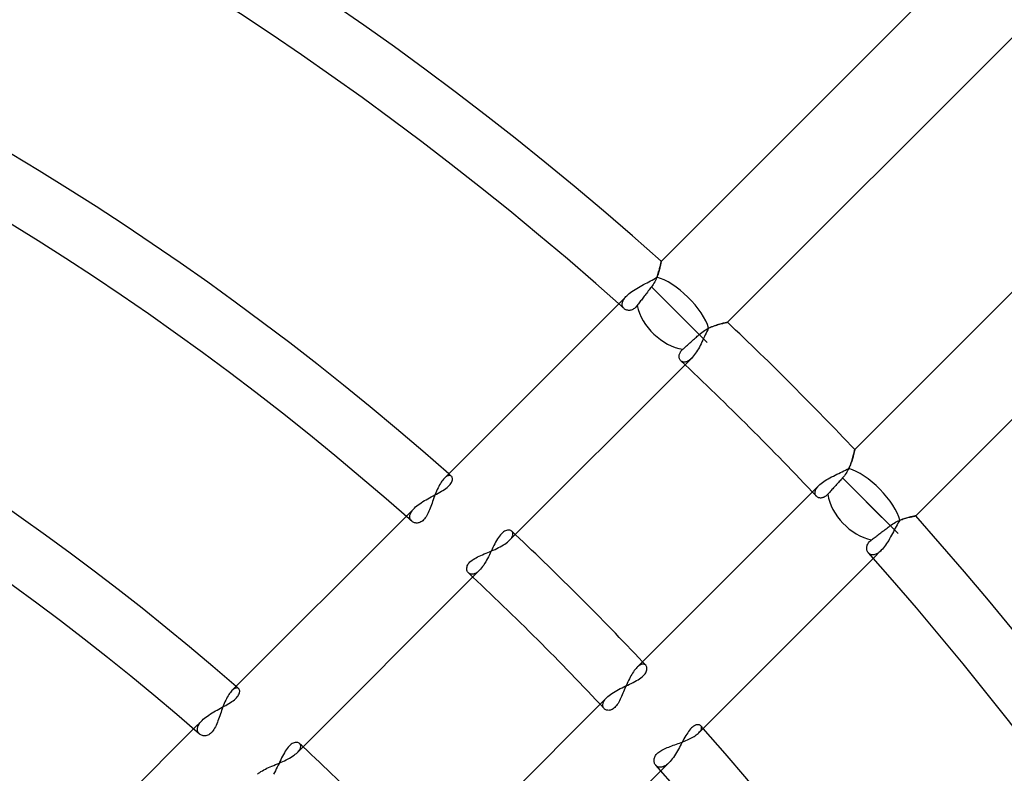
# Model space of a CAD drawing. Header units: millimetres. Extents: x -270 to 270, y -270 to 270.
# Tile 46 of 56: x 51 to 84, y 63 to 89. Entities that reach past the tile are written whole.
import ezdxf

# ---------------------------------------------------------------- set-up
doc = ezdxf.new("R2010")
doc.units = ezdxf.units.MM
doc.layers.add('MAIN-1', color=7, linetype='Continuous')
doc.layers.add('MAIN-2', color=7, linetype='Continuous')

msp = doc.modelspace()

# ---------------------------------------------------------------- linework, layer by layer
at = {"layer": 'MAIN-1'}
for p, q in [((81.821, 90.37), (72.119, 80.668)), ((74.346, 78.62), (84.038, 88.312)), ((88.312, 84.038), (78.62, 74.346)), ((80.668, 72.119), (90.37, 81.821)), ((72.05, 80.363), (72.038, 80.323)), ((72.06, 80.401), (72.05, 80.363)), ((72.069, 80.437), (72.06, 80.401)), ((72.078, 80.471), (72.069, 80.437)), ((72.085, 80.503), (72.078, 80.471)), ((72.092, 80.533), (72.085, 80.503)), ((72.098, 80.56), (72.092, 80.533)), ((72.103, 80.584), (72.098, 80.56)), ((72.107, 80.606), (72.103, 80.584)), ((72.111, 80.625), (72.107, 80.606)), ((72.114, 80.64), (72.111, 80.625)), ((72.116, 80.652), (72.114, 80.64)), ((72.118, 80.661), (72.116, 80.652)), ((72.119, 80.666), (72.118, 80.661)), ((72.119, 80.668), (72.119, 80.666)), ((71.945, 80.069), (71.924, 80.026)), ((71.964, 80.113), (71.945, 80.069)), ((71.981, 80.156), (71.964, 80.113)), ((71.997, 80.199), (71.981, 80.156)), ((72.012, 80.241), (71.997, 80.199)), ((72.026, 80.283), (72.012, 80.241)), ((72.038, 80.323), (72.026, 80.283)), ((71.711, 79.706), (71.686, 79.672)), ((71.737, 79.74), (71.711, 79.706)), ((71.764, 79.775), (71.737, 79.74)), ((71.791, 79.81), (71.764, 79.775)), ((71.822, 79.852), (71.791, 79.81)), ((71.791, 79.81), (73.663, 77.938)), ((71.85, 79.895), (71.822, 79.852)), ((71.877, 79.938), (71.85, 79.895)), ((71.901, 79.982), (71.877, 79.938)), ((71.924, 80.026), (71.901, 79.982)), ((71.453, 79.367), (71.429, 79.336)), ((71.476, 79.397), (71.453, 79.367)), ((71.501, 79.43), (71.476, 79.397)), ((71.526, 79.463), (71.501, 79.43)), ((71.552, 79.497), (71.526, 79.463)), ((71.579, 79.532), (71.552, 79.497)), ((71.606, 79.568), (71.579, 79.532)), ((71.633, 79.603), (71.606, 79.568)), ((71.66, 79.638), (71.633, 79.603)), ((71.686, 79.672), (71.66, 79.638)), ((70.692, 79.241), (64.837, 73.386)), ((70.89, 79.065), (70.873, 79.079)), ((70.908, 79.053), (70.89, 79.065)), ((70.927, 79.043), (70.908, 79.053)), ((70.948, 79.035), (70.927, 79.043)), ((71.141, 79.042), (71.115, 79.033)), ((71.167, 79.054), (71.141, 79.042)), ((71.193, 79.069), (71.167, 79.054)), ((71.218, 79.087), (71.193, 79.069)), ((71.244, 79.107), (71.218, 79.087)), ((71.268, 79.131), (71.244, 79.107)), ((71.292, 79.157), (71.268, 79.131)), ((71.315, 79.185), (71.292, 79.157)), ((71.337, 79.214), (71.315, 79.185)), ((71.359, 79.243), (71.337, 79.214)), ((71.382, 79.273), (71.359, 79.243)), ((71.406, 79.304), (71.382, 79.273)), ((71.429, 79.336), (71.406, 79.304)), ((70.97, 79.028), (70.948, 79.035)), ((70.993, 79.024), (70.97, 79.028)), ((71.016, 79.021), (70.993, 79.024)), ((71.04, 79.021), (71.016, 79.021)), ((71.065, 79.022), (71.04, 79.021)), ((71.09, 79.027), (71.065, 79.022)), ((71.115, 79.033), (71.09, 79.027)), ((72.595, 79.006), (73.663, 77.938)), ((73.618, 78.371), (73.665, 78.397)), ((73.665, 78.397), (73.713, 78.42)), ((73.713, 78.42), (73.76, 78.442)), ((73.76, 78.442), (73.807, 78.463)), ((73.807, 78.463), (73.854, 78.481)), ((73.854, 78.481), (73.901, 78.498)), ((73.901, 78.498), (73.946, 78.514)), ((73.946, 78.514), (73.99, 78.529)), ((73.99, 78.529), (74.033, 78.542)), ((74.033, 78.542), (74.075, 78.554)), ((74.075, 78.554), (74.114, 78.565)), ((74.114, 78.565), (74.151, 78.575)), ((74.151, 78.575), (74.185, 78.584)), ((74.185, 78.584), (74.217, 78.591)), ((74.217, 78.591), (74.246, 78.598)), ((74.246, 78.598), (74.271, 78.604)), ((74.271, 78.604), (74.294, 78.609)), ((74.294, 78.609), (74.312, 78.613)), ((74.312, 78.613), (74.327, 78.616)), ((74.327, 78.616), (74.337, 78.618)), ((74.337, 78.618), (74.344, 78.62)), ((74.344, 78.62), (74.346, 78.62)), ((73.206, 78.04), (73.238, 78.069)), ((73.238, 78.069), (73.27, 78.098)), ((73.27, 78.098), (73.301, 78.126)), ((73.301, 78.126), (73.332, 78.154)), ((73.332, 78.154), (73.362, 78.181)), ((73.362, 78.181), (73.392, 78.209)), ((73.392, 78.209), (73.435, 78.246)), ((73.435, 78.246), (73.479, 78.281)), ((73.479, 78.281), (73.525, 78.313)), ((73.525, 78.313), (73.571, 78.343)), ((73.571, 78.343), (73.618, 78.371)), ((72.822, 77.692), (72.845, 77.714)), ((72.845, 77.714), (72.868, 77.735)), ((72.868, 77.735), (72.893, 77.757)), ((72.893, 77.757), (72.919, 77.781)), ((72.919, 77.781), (72.946, 77.805)), ((72.946, 77.805), (72.973, 77.83)), ((72.973, 77.83), (73.001, 77.855)), ((73.001, 77.855), (73.029, 77.88)), ((73.029, 77.88), (73.057, 77.905)), ((73.057, 77.905), (73.085, 77.93)), ((73.085, 77.93), (73.114, 77.957)), ((73.114, 77.957), (73.144, 77.984)), ((73.144, 77.984), (73.175, 78.012)), ((73.175, 78.012), (73.206, 78.04)), ((72.719, 77.467), (72.72, 77.488)), ((72.721, 77.446), (72.719, 77.467)), ((72.72, 77.488), (72.722, 77.51)), ((72.724, 77.426), (72.721, 77.446)), ((72.722, 77.51), (72.726, 77.532)), ((72.729, 77.408), (72.724, 77.426)), ((72.726, 77.532), (72.733, 77.554)), ((72.736, 77.39), (72.729, 77.408)), ((72.733, 77.554), (72.741, 77.577)), ((72.744, 77.373), (72.736, 77.39)), ((72.741, 77.577), (72.752, 77.6)), ((72.752, 77.6), (72.766, 77.623)), ((72.766, 77.623), (72.782, 77.646)), ((72.782, 77.646), (72.8, 77.669)), ((72.8, 77.669), (72.822, 77.692)), ((67.028, 71.302), (72.92, 77.195)), ((72.754, 77.357), (72.744, 77.373)), ((72.765, 77.342), (72.754, 77.357)), ((72.778, 77.329), (72.765, 77.342)), ((78.562, 74.103), (78.552, 74.069)), ((78.571, 74.136), (78.562, 74.103)), ((78.579, 74.167), (78.571, 74.136)), ((78.586, 74.197), (78.579, 74.167)), ((78.593, 74.223), (78.586, 74.197)), ((78.599, 74.248), (78.593, 74.223)), ((78.604, 74.27), (78.599, 74.248)), ((78.608, 74.29), (78.604, 74.27)), ((78.612, 74.307), (78.608, 74.29)), ((78.615, 74.321), (78.612, 74.307)), ((78.617, 74.332), (78.615, 74.321)), ((78.619, 74.339), (78.617, 74.332)), ((78.62, 74.344), (78.619, 74.339)), ((78.62, 74.346), (78.62, 74.344)), ((78.44, 73.756), (78.421, 73.715)), ((78.458, 73.797), (78.44, 73.756)), ((78.475, 73.838), (78.458, 73.797)), ((78.49, 73.878), (78.475, 73.838)), ((78.505, 73.918), (78.49, 73.878)), ((78.518, 73.957), (78.505, 73.918)), ((78.53, 73.996), (78.518, 73.957)), ((78.542, 74.033), (78.53, 73.996)), ((78.552, 74.069), (78.542, 74.033)), ((78.241, 73.429), (78.209, 73.392)), ((78.272, 73.468), (78.241, 73.429)), ((78.302, 73.508), (78.272, 73.468)), ((78.329, 73.549), (78.302, 73.508)), ((78.355, 73.59), (78.329, 73.549)), ((78.379, 73.632), (78.355, 73.59)), ((78.401, 73.673), (78.379, 73.632)), ((78.421, 73.715), (78.401, 73.673)), ((64.65, 73.111), (64.624, 73.06)), ((64.675, 73.159), (64.65, 73.111)), ((64.702, 73.205), (64.675, 73.159)), ((64.728, 73.248), (64.702, 73.205)), ((64.755, 73.288), (64.728, 73.248)), ((64.782, 73.324), (64.755, 73.288)), ((64.81, 73.357), (64.782, 73.324)), ((64.837, 73.386), (64.81, 73.357)), ((77.93, 73.085), (77.905, 73.057)), ((77.957, 73.114), (77.93, 73.085)), ((77.984, 73.144), (77.957, 73.114)), ((78.012, 73.175), (77.984, 73.144)), ((78.04, 73.206), (78.012, 73.175)), ((78.069, 73.238), (78.04, 73.206)), ((78.098, 73.27), (78.069, 73.238)), ((78.126, 73.301), (78.098, 73.27)), ((78.154, 73.332), (78.126, 73.301)), ((78.181, 73.362), (78.154, 73.332)), ((78.209, 73.392), (78.181, 73.362)), ((78.209, 73.392), (80.075, 71.526)), ((64.507, 72.78), (64.485, 72.722)), ((64.529, 72.838), (64.507, 72.78)), ((64.552, 72.896), (64.529, 72.838)), ((64.576, 72.952), (64.552, 72.896)), ((64.6, 73.007), (64.576, 72.952)), ((64.624, 73.06), (64.6, 73.007)), ((77.195, 72.92), (71.302, 67.028)), ((77.342, 72.766), (77.329, 72.778)), ((77.356, 72.755), (77.342, 72.766)), ((77.371, 72.745), (77.356, 72.755)), ((77.622, 72.765), (77.598, 72.752)), ((77.645, 72.781), (77.622, 72.765)), ((77.669, 72.8), (77.645, 72.781)), ((77.691, 72.821), (77.669, 72.8)), ((77.714, 72.845), (77.691, 72.821)), ((77.735, 72.868), (77.714, 72.845)), ((77.757, 72.893), (77.735, 72.868)), ((77.781, 72.919), (77.757, 72.893)), ((77.805, 72.946), (77.781, 72.919)), ((77.83, 72.973), (77.805, 72.946)), ((77.855, 73.001), (77.83, 72.973)), ((77.88, 73.029), (77.855, 73.001)), ((77.905, 73.057), (77.88, 73.029)), ((64.381, 72.435), (64.36, 72.381)), ((64.401, 72.491), (64.381, 72.435)), ((64.422, 72.548), (64.401, 72.491)), ((64.442, 72.605), (64.422, 72.548)), ((64.463, 72.663), (64.442, 72.605)), ((64.485, 72.722), (64.463, 72.663)), ((77.388, 72.737), (77.371, 72.745)), ((77.405, 72.73), (77.388, 72.737)), ((77.424, 72.725), (77.405, 72.73)), ((77.443, 72.721), (77.424, 72.725)), ((77.464, 72.719), (77.443, 72.721)), ((77.485, 72.719), (77.464, 72.719)), ((77.507, 72.722), (77.485, 72.719)), ((77.529, 72.726), (77.507, 72.722)), ((77.552, 72.732), (77.529, 72.726)), ((77.575, 72.741), (77.552, 72.732)), ((77.598, 72.752), (77.575, 72.741)), ((79.006, 72.595), (80.075, 71.526)), ((63.555, 72.104), (57.704, 66.253)), ((64.222, 72.091), (64.195, 72.052)), ((64.247, 72.134), (64.222, 72.091)), ((64.272, 72.179), (64.247, 72.134)), ((64.295, 72.227), (64.272, 72.179)), ((64.317, 72.277), (64.295, 72.227)), ((64.339, 72.328), (64.317, 72.277)), ((64.36, 72.381), (64.339, 72.328)), ((80.508, 72.086), (80.536, 72.093)), ((80.536, 72.093), (80.563, 72.098)), ((80.563, 72.098), (80.587, 72.103)), ((80.587, 72.103), (80.608, 72.107)), ((80.608, 72.107), (80.626, 72.111)), ((80.626, 72.111), (80.641, 72.114)), ((80.641, 72.114), (80.652, 72.116)), ((80.652, 72.116), (80.661, 72.118)), ((80.661, 72.118), (80.666, 72.119)), ((80.666, 72.119), (80.668, 72.119)), ((63.763, 71.922), (63.743, 71.938)), ((63.786, 71.908), (63.763, 71.922)), ((63.811, 71.896), (63.786, 71.908)), ((63.837, 71.888), (63.811, 71.896)), ((63.865, 71.882), (63.837, 71.888)), ((63.894, 71.879), (63.865, 71.882)), ((63.923, 71.879), (63.894, 71.879)), ((63.954, 71.883), (63.923, 71.879)), ((63.984, 71.89), (63.954, 71.883)), ((64.015, 71.901), (63.984, 71.89)), ((64.047, 71.915), (64.015, 71.901)), ((64.078, 71.934), (64.047, 71.915)), ((64.109, 71.958), (64.078, 71.934)), ((64.139, 71.985), (64.109, 71.958)), ((64.167, 72.016), (64.139, 71.985)), ((64.195, 72.052), (64.167, 72.016)), ((79.74, 71.737), (79.775, 71.764)), ((79.775, 71.764), (79.81, 71.791)), ((79.81, 71.791), (79.853, 71.823)), ((79.853, 71.823), (79.897, 71.852)), ((79.897, 71.852), (79.942, 71.879)), ((79.942, 71.879), (79.986, 71.904)), ((79.986, 71.904), (80.032, 71.927)), ((80.032, 71.927), (80.076, 71.948)), ((80.076, 71.948), (80.121, 71.967)), ((80.121, 71.967), (80.165, 71.985)), ((80.165, 71.985), (80.209, 72.001)), ((80.209, 72.001), (80.251, 72.016)), ((80.251, 72.016), (80.293, 72.029)), ((80.293, 72.029), (80.333, 72.041)), ((80.333, 72.041), (80.371, 72.052)), ((80.371, 72.052), (80.408, 72.062)), ((80.408, 72.062), (80.443, 72.071)), ((80.443, 72.071), (80.476, 72.079)), ((80.476, 72.079), (80.508, 72.086)), ((79.336, 71.429), (79.367, 71.453)), ((79.367, 71.453), (79.397, 71.476)), ((79.397, 71.476), (79.43, 71.501)), ((79.43, 71.501), (79.463, 71.526)), ((79.463, 71.526), (79.497, 71.552)), ((79.497, 71.552), (79.532, 71.579)), ((79.532, 71.579), (79.568, 71.606)), ((79.568, 71.606), (79.603, 71.633)), ((79.603, 71.633), (79.638, 71.66)), ((79.638, 71.66), (79.672, 71.686)), ((79.672, 71.686), (79.706, 71.711)), ((79.706, 71.711), (79.74, 71.737)), ((66.712, 71.082), (66.766, 71.112)), ((66.766, 71.112), (66.818, 71.143)), ((66.818, 71.143), (66.867, 71.174)), ((66.867, 71.174), (66.913, 71.206)), ((66.913, 71.206), (66.955, 71.238)), ((66.955, 71.238), (66.994, 71.27)), ((66.994, 71.27), (67.028, 71.302)), ((79.027, 71.09), (79.033, 71.116)), ((79.033, 71.116), (79.042, 71.141)), ((79.042, 71.141), (79.054, 71.167)), ((79.054, 71.167), (79.069, 71.192)), ((79.069, 71.192), (79.086, 71.218)), ((79.086, 71.218), (79.107, 71.243)), ((79.107, 71.243), (79.13, 71.268)), ((79.13, 71.268), (79.157, 71.292)), ((79.157, 71.292), (79.185, 71.315)), ((79.185, 71.315), (79.214, 71.337)), ((79.214, 71.337), (79.243, 71.359)), ((79.243, 71.359), (79.273, 71.382)), ((79.273, 71.382), (79.304, 71.406)), ((79.304, 71.406), (79.336, 71.429)), ((66.008, 70.767), (66.063, 70.792)), ((66.063, 70.792), (66.119, 70.817)), ((66.119, 70.817), (66.177, 70.841)), ((66.177, 70.841), (66.236, 70.866)), ((66.236, 70.866), (66.295, 70.891)), ((66.295, 70.891), (66.356, 70.916)), ((66.356, 70.916), (66.417, 70.942)), ((66.417, 70.942), (66.478, 70.969)), ((66.478, 70.969), (66.538, 70.996)), ((66.538, 70.996), (66.598, 71.024)), ((66.598, 71.024), (66.656, 71.053)), ((66.656, 71.053), (66.712, 71.082)), ((79.021, 71.041), (79.023, 71.065)), ((79.021, 71.017), (79.021, 71.041)), ((79.024, 70.993), (79.021, 71.017)), ((79.023, 71.065), (79.027, 71.09)), ((79.028, 70.97), (79.024, 70.993)), ((79.035, 70.948), (79.028, 70.97)), ((79.043, 70.928), (79.035, 70.948)), ((79.053, 70.908), (79.043, 70.928)), ((79.065, 70.89), (79.053, 70.908)), ((79.079, 70.873), (79.065, 70.89)), ((65.597, 70.41), (65.607, 70.442)), ((65.607, 70.442), (65.621, 70.474)), ((65.621, 70.474), (65.641, 70.506)), ((65.641, 70.506), (65.665, 70.539)), ((65.665, 70.539), (65.695, 70.571)), ((65.695, 70.571), (65.729, 70.601)), ((65.729, 70.601), (65.767, 70.631)), ((65.767, 70.631), (65.809, 70.66)), ((65.809, 70.66), (65.855, 70.688)), ((65.855, 70.688), (65.903, 70.715)), ((65.903, 70.715), (65.955, 70.742)), ((65.955, 70.742), (66.008, 70.767)), ((73.386, 64.837), (79.241, 70.692)), ((65.589, 70.349), (65.591, 70.379)), ((65.591, 70.32), (65.589, 70.349)), ((65.591, 70.379), (65.597, 70.41)), ((65.596, 70.293), (65.591, 70.32)), ((65.605, 70.267), (65.596, 70.293)), ((65.617, 70.243), (65.605, 70.267)), ((65.631, 70.222), (65.617, 70.243)), ((65.649, 70.203), (65.631, 70.222)), ((59.902, 64.176), (65.793, 70.068)), ((71.158, 66.843), (71.13, 66.797)), ((71.187, 66.886), (71.158, 66.843)), ((71.215, 66.926), (71.187, 66.886)), ((71.244, 66.963), (71.215, 66.926)), ((71.273, 66.997), (71.244, 66.963)), ((71.302, 67.028), (71.273, 66.997)), ((70.973, 66.487), (70.949, 66.432)), ((70.998, 66.542), (70.973, 66.487)), ((71.023, 66.595), (70.998, 66.542)), ((71.049, 66.648), (71.023, 66.595)), ((71.076, 66.699), (71.049, 66.648)), ((71.103, 66.749), (71.076, 66.699)), ((71.13, 66.797), (71.103, 66.749)), ((57.623, 66.155), (57.597, 66.116)), ((57.65, 66.192), (57.623, 66.155)), ((57.677, 66.224), (57.65, 66.192)), ((57.704, 66.253), (57.677, 66.224)), ((70.834, 66.161), (70.812, 66.109)), ((70.857, 66.214), (70.834, 66.161)), ((70.879, 66.267), (70.857, 66.214)), ((70.902, 66.322), (70.879, 66.267)), ((70.925, 66.377), (70.902, 66.322)), ((70.949, 66.432), (70.925, 66.377)), ((57.445, 65.818), (57.422, 65.762)), ((57.469, 65.873), (57.445, 65.818)), ((57.494, 65.927), (57.469, 65.873)), ((57.519, 65.978), (57.494, 65.927)), ((57.544, 66.027), (57.519, 65.978)), ((57.57, 66.073), (57.544, 66.027)), ((57.597, 66.116), (57.57, 66.073)), ((70.669, 65.823), (70.643, 65.783)), ((70.695, 65.866), (70.669, 65.823)), ((70.72, 65.911), (70.695, 65.866)), ((70.743, 65.959), (70.72, 65.911)), ((70.767, 66.007), (70.743, 65.959)), ((70.79, 66.058), (70.767, 66.007)), ((70.812, 66.109), (70.79, 66.058)), ((57.335, 65.527), (57.314, 65.468)), ((57.356, 65.586), (57.335, 65.527)), ((57.377, 65.645), (57.356, 65.586)), ((57.399, 65.704), (57.377, 65.645)), ((57.422, 65.762), (57.399, 65.704)), ((70.068, 65.793), (64.176, 59.902)), ((70.219, 65.633), (70.203, 65.649)), ((70.238, 65.62), (70.219, 65.633)), ((70.258, 65.609), (70.238, 65.62)), ((70.28, 65.6), (70.258, 65.609)), ((70.304, 65.593), (70.28, 65.6)), ((70.33, 65.59), (70.304, 65.593)), ((70.356, 65.589), (70.33, 65.59)), ((70.384, 65.591), (70.356, 65.589)), ((70.413, 65.597), (70.384, 65.591)), ((70.442, 65.607), (70.413, 65.597)), ((70.471, 65.62), (70.442, 65.607)), ((70.501, 65.637), (70.471, 65.62)), ((70.531, 65.659), (70.501, 65.637)), ((70.56, 65.684), (70.531, 65.659)), ((70.589, 65.714), (70.56, 65.684)), ((70.616, 65.747), (70.589, 65.714)), ((70.643, 65.783), (70.616, 65.747)), ((57.212, 65.188), (57.191, 65.136)), ((57.233, 65.242), (57.212, 65.188)), ((57.253, 65.296), (57.233, 65.242)), ((57.273, 65.352), (57.253, 65.296)), ((57.294, 65.41), (57.273, 65.352)), ((57.314, 65.468), (57.294, 65.41)), ((56.415, 64.964), (51.489, 60.038)), ((57.013, 64.84), (56.983, 64.812)), ((57.042, 64.872), (57.013, 64.84)), ((57.07, 64.908), (57.042, 64.872)), ((57.096, 64.947), (57.07, 64.908)), ((57.122, 64.991), (57.096, 64.947)), ((57.146, 65.037), (57.122, 64.991)), ((57.169, 65.085), (57.146, 65.037)), ((57.191, 65.136), (57.169, 65.085)), ((73.359, 64.812), (73.386, 64.837)), ((56.633, 64.777), (56.611, 64.793)), ((56.656, 64.762), (56.633, 64.777)), ((56.681, 64.751), (56.656, 64.762)), ((56.708, 64.742), (56.681, 64.751)), ((56.737, 64.736), (56.708, 64.742)), ((56.766, 64.733), (56.737, 64.736)), ((56.796, 64.733), (56.766, 64.733)), ((56.827, 64.737), (56.796, 64.733)), ((56.858, 64.744), (56.827, 64.737)), ((56.889, 64.755), (56.858, 64.744)), ((56.921, 64.77), (56.889, 64.755)), ((56.952, 64.789), (56.921, 64.77)), ((56.983, 64.812), (56.952, 64.789)), ((72.684, 64.471), (72.738, 64.491)), ((72.738, 64.491), (72.791, 64.511)), ((72.791, 64.511), (72.844, 64.531)), ((72.844, 64.531), (72.897, 64.552)), ((72.897, 64.552), (72.948, 64.574)), ((72.948, 64.574), (72.998, 64.596)), ((72.998, 64.596), (73.047, 64.618)), ((73.047, 64.618), (73.094, 64.641)), ((73.094, 64.641), (73.14, 64.665)), ((73.14, 64.665), (73.183, 64.689)), ((73.183, 64.689), (73.224, 64.713)), ((73.224, 64.713), (73.262, 64.737)), ((73.262, 64.737), (73.297, 64.762)), ((73.297, 64.762), (73.33, 64.787)), ((73.33, 64.787), (73.359, 64.812)), ((59.868, 64.144), (59.902, 64.176)), ((71.977, 64.13), (72.004, 64.157)), ((72.004, 64.157), (72.035, 64.183)), ((72.035, 64.183), (72.069, 64.207)), ((72.069, 64.207), (72.106, 64.231)), ((72.106, 64.231), (72.146, 64.254)), ((72.146, 64.254), (72.188, 64.276)), ((72.188, 64.276), (72.232, 64.298)), ((72.232, 64.298), (72.278, 64.318)), ((72.278, 64.318), (72.325, 64.338)), ((72.325, 64.338), (72.374, 64.357)), ((72.374, 64.357), (72.423, 64.376)), ((72.423, 64.376), (72.474, 64.395)), ((72.474, 64.395), (72.525, 64.414)), ((72.525, 64.414), (72.578, 64.432)), ((72.578, 64.432), (72.631, 64.452)), ((72.631, 64.452), (72.684, 64.471)), ((59.289, 63.816), (59.35, 63.843)), ((59.35, 63.843), (59.41, 63.87)), ((59.41, 63.87), (59.47, 63.898)), ((59.47, 63.898), (59.529, 63.927)), ((59.529, 63.927), (59.585, 63.956)), ((59.585, 63.956), (59.64, 63.986)), ((59.64, 63.986), (59.692, 64.017)), ((59.692, 64.017), (59.741, 64.048)), ((59.741, 64.048), (59.787, 64.08)), ((59.787, 64.08), (59.829, 64.112)), ((59.829, 64.112), (59.868, 64.144)), ((71.879, 63.906), (71.88, 63.933)), ((71.88, 63.879), (71.879, 63.906)), ((71.88, 63.933), (71.884, 63.961)), ((71.884, 63.853), (71.88, 63.879)), ((71.884, 63.961), (71.891, 63.989)), ((71.89, 63.828), (71.884, 63.853)), ((71.899, 63.805), (71.89, 63.828)), ((71.891, 63.989), (71.901, 64.017)), ((71.901, 64.017), (71.915, 64.046)), ((71.915, 64.046), (71.932, 64.074)), ((71.932, 64.074), (71.952, 64.102)), ((71.952, 64.102), (71.977, 64.13)), ((58.597, 63.476), (58.635, 63.506)), ((58.635, 63.506), (58.677, 63.535)), ((58.677, 63.535), (58.724, 63.563)), ((58.724, 63.563), (58.773, 63.59)), ((58.773, 63.59), (58.824, 63.616)), ((58.824, 63.616), (58.878, 63.642)), ((58.878, 63.642), (58.933, 63.667)), ((58.933, 63.667), (58.99, 63.691)), ((58.99, 63.691), (59.047, 63.715)), ((59.047, 63.715), (59.106, 63.74)), ((59.106, 63.74), (59.167, 63.765)), ((59.167, 63.765), (59.227, 63.79)), ((59.227, 63.79), (59.289, 63.816)), ((66.253, 57.704), (72.104, 63.555)), ((71.91, 63.782), (71.899, 63.805)), ((71.923, 63.762), (71.91, 63.782)), ((71.938, 63.743), (71.923, 63.762)), ((58.563, 63.446), (58.597, 63.476))]:
    msp.add_line(p, q, dxfattribs=at)
for radius, start, end in [(108.206, 48.20254, 131.79742), (106.191, 48.13218, 131.86784), (98.13, 48.53176, 131.46826), (96.115, 48.45642, 131.54355), (88.055, 48.93644, 131.06358), (86.04, 48.85548, 131.14448), (108.206, 43.39938, 46.60066), (106.191, 43.26324, 46.73674), (108.206, 0, 41.79744), (98.13, 43.23494, 46.76504), (106.191, 0, 41.8678), (96.115, 43.07989, 46.92014), (98.13, 0, 41.46822), (88.055, 43.03291, 46.96707), (96.115, 0, 41.54357)]:
    msp.add_arc((0, 0), radius, start, end, dxfattribs=at)
for centre, start_param, end_param in [((72.595, 79.006), 0.819701, 2.377201), ((79.006, 72.595), 0.764392, 2.321892)]:
    msp.add_ellipse(centre, major_axis=(-1.069, 1.069), ratio=0.70446, start_param=start_param, end_param=end_param, dxfattribs=at)
at = {"layer": 'MAIN-2'}
for p, q in [((72.046, 80.351), (72.057, 80.39)), ((72.057, 80.39), (72.067, 80.428)), ((72.067, 80.428), (72.076, 80.463)), ((72.076, 80.463), (72.084, 80.496)), ((72.084, 80.496), (72.091, 80.527)), ((72.091, 80.527), (72.097, 80.555)), ((72.097, 80.555), (72.102, 80.581)), ((72.102, 80.581), (72.107, 80.603)), ((72.107, 80.603), (72.11, 80.623)), ((72.11, 80.623), (72.113, 80.639)), ((72.113, 80.639), (72.116, 80.651)), ((72.116, 80.651), (72.118, 80.66)), ((72.118, 80.66), (72.119, 80.666)), ((72.119, 80.666), (72.119, 80.668)), ((71.761, 80.01), (71.817, 80.041)), ((71.817, 80.041), (71.871, 80.071)), ((71.871, 80.071), (71.923, 80.102)), ((71.923, 80.102), (71.972, 80.134)), ((71.972, 80.134), (71.99, 80.18)), ((71.99, 80.18), (72.006, 80.224)), ((72.006, 80.224), (72.021, 80.268)), ((72.021, 80.268), (72.034, 80.31)), ((72.034, 80.31), (72.046, 80.351)), ((71.189, 79.691), (71.242, 79.725)), ((71.242, 79.725), (71.297, 79.759)), ((71.297, 79.759), (71.354, 79.792)), ((71.354, 79.792), (71.411, 79.824)), ((71.411, 79.824), (71.47, 79.856)), ((71.47, 79.856), (71.529, 79.888)), ((71.529, 79.888), (71.587, 79.919)), ((71.587, 79.919), (71.646, 79.949)), ((71.646, 79.949), (71.704, 79.98)), ((71.704, 79.98), (71.761, 80.01)), ((70.963, 79.512), (70.692, 79.241)), ((70.841, 79.349), (70.855, 79.376)), ((70.855, 79.376), (70.872, 79.403)), ((70.872, 79.403), (70.891, 79.43)), ((70.891, 79.43), (70.913, 79.457)), ((70.913, 79.457), (70.937, 79.484)), ((70.937, 79.484), (70.963, 79.512)), ((70.963, 79.512), (71.001, 79.548)), ((71.001, 79.548), (71.044, 79.585)), ((71.044, 79.585), (71.089, 79.621)), ((71.089, 79.621), (71.138, 79.656)), ((71.138, 79.656), (71.189, 79.691)), ((70.809, 79.227), (70.811, 79.25)), ((70.81, 79.204), (70.809, 79.227)), ((70.813, 79.183), (70.81, 79.204)), ((70.811, 79.25), (70.815, 79.274)), ((70.818, 79.163), (70.813, 79.183)), ((70.815, 79.274), (70.821, 79.298)), ((70.826, 79.144), (70.818, 79.163)), ((70.821, 79.298), (70.83, 79.323)), ((70.835, 79.125), (70.826, 79.144)), ((70.83, 79.323), (70.841, 79.349)), ((70.846, 79.109), (70.835, 79.125)), ((70.859, 79.093), (70.846, 79.109)), ((70.873, 79.079), (70.859, 79.093)), ((73.712, 78.42), (73.683, 78.367)), ((73.762, 78.443), (73.712, 78.42)), ((73.812, 78.464), (73.762, 78.443)), ((73.861, 78.484), (73.812, 78.464)), ((73.91, 78.502), (73.861, 78.484)), ((73.958, 78.518), (73.91, 78.502)), ((74.004, 78.533), (73.958, 78.518)), ((74.049, 78.547), (74.004, 78.533)), ((74.092, 78.559), (74.049, 78.547)), ((74.132, 78.57), (74.092, 78.559)), ((74.17, 78.58), (74.132, 78.57)), ((74.205, 78.588), (74.17, 78.58)), ((74.236, 78.596), (74.205, 78.588)), ((74.264, 78.602), (74.236, 78.596)), ((74.289, 78.608), (74.264, 78.602)), ((74.309, 78.612), (74.289, 78.608)), ((74.325, 78.616), (74.309, 78.612)), ((74.336, 78.618), (74.325, 78.616)), ((74.343, 78.62), (74.336, 78.618)), ((74.346, 78.62), (74.343, 78.62)), ((73.544, 78.081), (73.516, 78.021)), ((73.572, 78.14), (73.544, 78.081)), ((73.599, 78.198), (73.572, 78.14)), ((73.627, 78.256), (73.599, 78.198)), ((73.655, 78.312), (73.627, 78.256)), ((73.683, 78.367), (73.655, 78.312)), ((73.369, 77.733), (73.338, 77.68)), ((73.4, 77.789), (73.369, 77.733)), ((73.43, 77.845), (73.4, 77.789)), ((73.459, 77.903), (73.43, 77.845)), ((73.488, 77.962), (73.459, 77.903)), ((73.516, 78.021), (73.488, 77.962)), ((72.92, 77.195), (73.143, 77.417)), ((73.12, 77.395), (73.097, 77.375)), ((73.143, 77.417), (73.12, 77.395)), ((73.176, 77.452), (73.143, 77.417)), ((73.209, 77.491), (73.176, 77.452)), ((73.242, 77.534), (73.209, 77.491)), ((73.275, 77.58), (73.242, 77.534)), ((73.307, 77.629), (73.275, 77.58)), ((73.338, 77.68), (73.307, 77.629)), ((72.791, 77.318), (72.778, 77.329)), ((72.804, 77.309), (72.791, 77.318)), ((72.819, 77.301), (72.804, 77.309)), ((72.835, 77.294), (72.819, 77.301)), ((72.851, 77.29), (72.835, 77.294)), ((72.869, 77.286), (72.851, 77.29)), ((72.887, 77.285), (72.869, 77.286)), ((72.906, 77.285), (72.887, 77.285)), ((72.925, 77.287), (72.906, 77.285)), ((72.945, 77.291), (72.925, 77.287)), ((72.966, 77.297), (72.945, 77.291)), ((72.987, 77.305), (72.966, 77.297)), ((73.008, 77.315), (72.987, 77.305)), ((73.03, 77.327), (73.008, 77.315)), ((73.052, 77.341), (73.03, 77.327)), ((73.074, 77.357), (73.052, 77.341)), ((73.097, 77.375), (73.074, 77.357)), ((78.547, 74.049), (78.559, 74.091)), ((78.559, 74.091), (78.57, 74.131)), ((78.57, 74.131), (78.58, 74.169)), ((78.58, 74.169), (78.588, 74.204)), ((78.588, 74.204), (78.596, 74.235)), ((78.596, 74.235), (78.602, 74.264)), ((78.602, 74.264), (78.608, 74.288)), ((78.608, 74.288), (78.612, 74.308)), ((78.612, 74.308), (78.616, 74.325)), ((78.616, 74.325), (78.618, 74.336)), ((78.618, 74.336), (78.62, 74.343)), ((78.62, 74.343), (78.62, 74.346)), ((78.42, 73.712), (78.443, 73.762)), ((78.443, 73.762), (78.464, 73.812)), ((78.464, 73.812), (78.484, 73.861)), ((78.484, 73.861), (78.502, 73.91)), ((78.502, 73.91), (78.518, 73.958)), ((78.518, 73.958), (78.533, 74.004)), ((78.533, 74.004), (78.547, 74.049)), ((64.888, 73.43), (64.863, 73.41)), ((64.913, 73.447), (64.888, 73.43)), ((64.937, 73.46), (64.913, 73.447)), ((64.96, 73.469), (64.937, 73.46)), ((64.982, 73.475), (64.96, 73.469)), ((65.003, 73.477), (64.982, 73.475)), ((65.022, 73.476), (65.003, 73.477)), ((65.04, 73.471), (65.022, 73.476)), ((65.056, 73.464), (65.04, 73.471)), ((65.07, 73.454), (65.056, 73.464)), ((65.084, 73.439), (65.07, 73.454)), ((65.094, 73.422), (65.084, 73.439)), ((65.102, 73.402), (65.094, 73.422)), ((77.788, 73.399), (77.844, 73.429)), ((77.844, 73.429), (77.902, 73.458)), ((77.902, 73.458), (77.961, 73.487)), ((77.961, 73.487), (78.02, 73.515)), ((78.02, 73.515), (78.08, 73.543)), ((78.08, 73.543), (78.139, 73.571)), ((78.139, 73.571), (78.197, 73.599)), ((78.197, 73.599), (78.255, 73.627)), ((78.255, 73.627), (78.312, 73.655)), ((78.312, 73.655), (78.367, 73.683)), ((78.367, 73.683), (78.42, 73.712)), ((64.863, 73.41), (64.837, 73.386)), ((64.926, 73.073), (64.964, 73.106)), ((64.964, 73.106), (64.998, 73.139)), ((64.998, 73.139), (65.027, 73.172)), ((65.027, 73.172), (65.052, 73.205)), ((65.052, 73.205), (65.072, 73.237)), ((65.072, 73.237), (65.087, 73.268)), ((65.087, 73.268), (65.098, 73.298)), ((65.098, 73.298), (65.105, 73.327)), ((65.106, 73.379), (65.102, 73.402)), ((65.105, 73.327), (65.107, 73.354)), ((65.107, 73.354), (65.106, 73.379)), ((77.417, 73.143), (77.195, 72.92)), ((77.357, 73.074), (77.375, 73.097)), ((77.375, 73.097), (77.395, 73.12)), ((77.395, 73.12), (77.417, 73.143)), ((77.417, 73.143), (77.452, 73.176)), ((77.452, 73.176), (77.491, 73.209)), ((77.491, 73.209), (77.534, 73.242)), ((77.534, 73.242), (77.579, 73.274)), ((77.579, 73.274), (77.628, 73.306)), ((77.628, 73.306), (77.679, 73.338)), ((77.679, 73.338), (77.732, 73.369)), ((77.732, 73.369), (77.788, 73.399)), ((64.34, 72.729), (64.398, 72.761)), ((64.398, 72.761), (64.457, 72.792)), ((64.457, 72.792), (64.515, 72.823)), ((64.515, 72.823), (64.573, 72.853)), ((64.573, 72.853), (64.629, 72.884)), ((64.629, 72.884), (64.684, 72.915)), ((64.684, 72.915), (64.738, 72.946)), ((64.738, 72.946), (64.789, 72.977)), ((64.789, 72.977), (64.838, 73.009)), ((64.838, 73.009), (64.884, 73.041)), ((64.884, 73.041), (64.926, 73.073)), ((77.285, 72.905), (77.287, 72.925)), ((77.285, 72.887), (77.285, 72.905)), ((77.286, 72.869), (77.285, 72.887)), ((77.29, 72.851), (77.286, 72.869)), ((77.287, 72.925), (77.291, 72.945)), ((77.295, 72.835), (77.29, 72.851)), ((77.291, 72.945), (77.297, 72.965)), ((77.301, 72.819), (77.295, 72.835)), ((77.297, 72.965), (77.305, 72.986)), ((77.309, 72.804), (77.301, 72.819)), ((77.305, 72.986), (77.315, 73.008)), ((77.318, 72.791), (77.309, 72.804)), ((77.315, 73.008), (77.327, 73.029)), ((77.329, 72.778), (77.318, 72.791)), ((77.327, 73.029), (77.341, 73.052)), ((77.341, 73.052), (77.357, 73.074)), ((63.872, 72.419), (63.915, 72.456)), ((63.915, 72.456), (63.96, 72.492)), ((63.96, 72.492), (64.009, 72.528)), ((64.009, 72.528), (64.06, 72.563)), ((64.06, 72.563), (64.113, 72.597)), ((64.113, 72.597), (64.168, 72.631)), ((64.168, 72.631), (64.224, 72.664)), ((64.224, 72.664), (64.282, 72.697)), ((64.282, 72.697), (64.34, 72.729)), ((63.833, 72.382), (63.555, 72.104)), ((63.676, 72.09), (63.678, 72.113)), ((63.678, 72.113), (63.681, 72.138)), ((63.681, 72.138), (63.688, 72.163)), ((63.688, 72.163), (63.697, 72.189)), ((63.697, 72.189), (63.709, 72.215)), ((63.709, 72.215), (63.723, 72.242)), ((63.723, 72.242), (63.74, 72.27)), ((63.74, 72.27), (63.76, 72.298)), ((63.76, 72.298), (63.782, 72.326)), ((63.782, 72.326), (63.806, 72.354)), ((63.806, 72.354), (63.833, 72.382)), ((63.833, 72.382), (63.872, 72.419)), ((80.554, 72.097), (80.526, 72.09)), ((80.58, 72.102), (80.554, 72.097)), ((80.603, 72.106), (80.58, 72.102)), ((80.622, 72.11), (80.603, 72.106)), ((80.638, 72.113), (80.622, 72.11)), ((80.651, 72.116), (80.638, 72.113)), ((80.66, 72.118), (80.651, 72.116)), ((80.666, 72.119), (80.66, 72.118)), ((80.668, 72.119), (80.666, 72.119)), ((63.677, 72.067), (63.676, 72.09)), ((63.68, 72.045), (63.677, 72.067)), ((63.686, 72.024), (63.68, 72.045)), ((63.693, 72.004), (63.686, 72.024)), ((63.703, 71.986), (63.693, 72.004)), ((63.715, 71.968), (63.703, 71.986)), ((63.728, 71.952), (63.715, 71.968)), ((63.743, 71.938), (63.728, 71.952)), ((80.01, 71.761), (79.98, 71.704)), ((80.041, 71.817), (80.01, 71.761)), ((80.071, 71.871), (80.041, 71.817)), ((80.102, 71.923), (80.071, 71.871)), ((80.134, 71.972), (80.102, 71.923)), ((80.178, 71.99), (80.134, 71.972)), ((80.222, 72.006), (80.178, 71.99)), ((80.265, 72.02), (80.222, 72.006)), ((80.307, 72.033), (80.265, 72.02)), ((80.348, 72.046), (80.307, 72.033)), ((80.387, 72.056), (80.348, 72.046)), ((80.425, 72.066), (80.387, 72.056)), ((80.461, 72.075), (80.425, 72.066)), ((80.495, 72.083), (80.461, 72.075)), ((80.526, 72.09), (80.495, 72.083)), ((66.684, 71.442), (66.651, 71.396)), ((66.717, 71.483), (66.684, 71.442)), ((66.751, 71.52), (66.717, 71.483)), ((66.786, 71.552), (66.751, 71.52)), ((66.821, 71.579), (66.786, 71.552)), ((66.855, 71.601), (66.821, 71.579)), ((66.889, 71.618), (66.855, 71.601)), ((66.922, 71.63), (66.889, 71.618)), ((66.954, 71.637), (66.922, 71.63)), ((66.984, 71.64), (66.954, 71.637)), ((67.013, 71.64), (66.984, 71.64)), ((67.039, 71.635), (67.013, 71.64)), ((67.064, 71.627), (67.039, 71.635)), ((67.085, 71.616), (67.064, 71.627)), ((67.103, 71.601), (67.085, 71.616)), ((67.115, 71.589), (67.103, 71.601)), ((67.124, 71.575), (67.115, 71.589)), ((67.118, 71.422), (67.128, 71.445)), ((67.132, 71.56), (67.124, 71.575)), ((67.128, 71.445), (67.135, 71.466)), ((67.137, 71.544), (67.132, 71.56)), ((67.135, 71.466), (67.139, 71.487)), ((67.14, 71.526), (67.137, 71.544)), ((67.139, 71.487), (67.141, 71.507)), ((67.141, 71.507), (67.14, 71.526)), ((79.856, 71.47), (79.825, 71.412)), ((79.888, 71.529), (79.856, 71.47)), ((79.919, 71.588), (79.888, 71.529)), ((79.949, 71.646), (79.919, 71.588)), ((79.98, 71.704), (79.949, 71.646)), ((66.498, 71.12), (66.469, 71.059)), ((66.527, 71.18), (66.498, 71.12)), ((66.557, 71.237), (66.527, 71.18)), ((66.588, 71.293), (66.557, 71.237)), ((66.619, 71.346), (66.588, 71.293)), ((66.651, 71.396), (66.619, 71.346)), ((67.028, 71.302), (67.051, 71.327)), ((67.051, 71.327), (67.072, 71.352)), ((67.072, 71.352), (67.09, 71.376)), ((67.09, 71.376), (67.105, 71.399)), ((67.105, 71.399), (67.118, 71.422)), ((79.656, 71.138), (79.621, 71.09)), ((79.691, 71.189), (79.656, 71.138)), ((79.725, 71.242), (79.691, 71.189)), ((79.759, 71.297), (79.725, 71.242)), ((79.792, 71.354), (79.759, 71.297)), ((79.825, 71.412), (79.792, 71.354)), ((66.35, 70.81), (66.319, 70.749)), ((66.38, 70.873), (66.35, 70.81)), ((66.41, 70.935), (66.38, 70.873)), ((66.439, 70.997), (66.41, 70.935)), ((66.469, 71.059), (66.439, 70.997)), ((79.093, 70.859), (79.079, 70.873)), ((79.109, 70.846), (79.093, 70.859)), ((79.125, 70.835), (79.109, 70.846)), ((79.144, 70.826), (79.125, 70.835)), ((79.163, 70.818), (79.144, 70.826)), ((79.183, 70.813), (79.163, 70.818)), ((79.204, 70.81), (79.183, 70.813)), ((79.227, 70.809), (79.204, 70.81)), ((79.25, 70.811), (79.227, 70.809)), ((79.241, 70.692), (79.512, 70.963)), ((79.274, 70.815), (79.25, 70.811)), ((79.298, 70.821), (79.274, 70.815)), ((79.323, 70.83), (79.298, 70.821)), ((79.349, 70.841), (79.323, 70.83)), ((79.376, 70.855), (79.349, 70.841)), ((79.403, 70.872), (79.376, 70.855)), ((79.43, 70.891), (79.403, 70.872)), ((79.457, 70.913), (79.43, 70.891)), ((79.484, 70.937), (79.457, 70.913)), ((79.512, 70.963), (79.484, 70.937)), ((79.548, 71.001), (79.512, 70.963)), ((79.585, 71.044), (79.548, 71.001)), ((79.621, 71.09), (79.585, 71.044)), ((66.157, 70.465), (66.122, 70.416)), ((66.19, 70.517), (66.157, 70.465)), ((66.224, 70.572), (66.19, 70.517)), ((66.256, 70.629), (66.224, 70.572)), ((66.288, 70.688), (66.256, 70.629)), ((66.319, 70.749), (66.288, 70.688)), ((65.662, 70.192), (65.649, 70.203)), ((65.676, 70.182), (65.662, 70.192)), ((65.69, 70.174), (65.676, 70.182)), ((65.706, 70.168), (65.69, 70.174)), ((65.723, 70.163), (65.706, 70.168)), ((65.741, 70.16), (65.723, 70.163)), ((65.759, 70.158), (65.741, 70.16)), ((65.778, 70.159), (65.759, 70.158)), ((65.798, 70.161), (65.778, 70.159)), ((65.793, 70.068), (66.017, 70.291)), ((65.818, 70.165), (65.798, 70.161)), ((65.838, 70.171), (65.818, 70.165)), ((65.86, 70.179), (65.838, 70.171)), ((65.881, 70.189), (65.86, 70.179)), ((65.903, 70.201), (65.881, 70.189)), ((65.926, 70.215), (65.903, 70.201)), ((65.948, 70.231), (65.926, 70.215)), ((65.971, 70.249), (65.948, 70.231)), ((65.994, 70.269), (65.971, 70.249)), ((66.017, 70.291), (65.994, 70.269)), ((66.052, 70.329), (66.017, 70.291)), ((66.087, 70.37), (66.052, 70.329)), ((66.122, 70.416), (66.087, 70.37)), ((71.466, 67.135), (71.445, 67.128)), ((71.487, 67.139), (71.466, 67.135)), ((71.507, 67.141), (71.487, 67.139)), ((71.526, 67.14), (71.507, 67.141)), ((71.544, 67.137), (71.526, 67.14)), ((71.56, 67.132), (71.544, 67.137)), ((71.575, 67.124), (71.56, 67.132)), ((71.327, 67.051), (71.302, 67.028)), ((71.352, 67.072), (71.327, 67.051)), ((71.376, 67.09), (71.352, 67.072)), ((71.399, 67.105), (71.376, 67.09)), ((71.422, 67.118), (71.399, 67.105)), ((71.445, 67.128), (71.422, 67.118)), ((71.55, 66.783), (71.578, 66.818)), ((71.589, 67.115), (71.575, 67.124)), ((71.578, 66.818), (71.6, 66.853)), ((71.601, 67.103), (71.589, 67.115)), ((71.6, 66.853), (71.617, 66.887)), ((71.616, 67.085), (71.601, 67.103)), ((71.627, 67.063), (71.616, 67.085)), ((71.617, 66.887), (71.629, 66.921)), ((71.635, 67.039), (71.627, 67.063)), ((71.629, 66.921), (71.637, 66.953)), ((71.64, 67.012), (71.635, 67.039)), ((71.637, 66.953), (71.64, 66.984)), ((71.64, 66.984), (71.64, 67.012)), ((71.054, 66.466), (71.115, 66.496)), ((71.115, 66.496), (71.175, 66.525)), ((71.175, 66.525), (71.233, 66.555)), ((71.233, 66.555), (71.289, 66.586)), ((71.289, 66.586), (71.342, 66.617)), ((71.342, 66.617), (71.392, 66.649)), ((71.392, 66.649), (71.438, 66.681)), ((71.438, 66.681), (71.48, 66.715)), ((71.48, 66.715), (71.517, 66.749)), ((71.517, 66.749), (71.55, 66.783)), ((57.729, 66.276), (57.704, 66.253)), ((57.753, 66.295), (57.729, 66.276)), ((57.777, 66.311), (57.753, 66.295)), ((57.8, 66.324), (57.777, 66.311)), ((57.822, 66.333), (57.8, 66.324)), ((57.843, 66.339), (57.822, 66.333)), ((57.863, 66.341), (57.843, 66.339)), ((57.881, 66.34), (57.863, 66.341)), ((57.898, 66.336), (57.881, 66.34)), ((57.914, 66.329), (57.898, 66.336)), ((57.927, 66.319), (57.914, 66.329)), ((57.94, 66.305), (57.927, 66.319)), ((57.95, 66.288), (57.94, 66.305)), ((57.943, 66.138), (57.953, 66.168)), ((57.958, 66.269), (57.95, 66.288)), ((57.953, 66.168), (57.96, 66.196)), ((57.962, 66.247), (57.958, 66.269)), ((57.96, 66.196), (57.963, 66.222)), ((57.963, 66.222), (57.962, 66.247)), ((70.415, 66.121), (70.464, 66.156)), ((70.464, 66.156), (70.515, 66.189)), ((70.515, 66.189), (70.57, 66.222)), ((70.57, 66.222), (70.626, 66.254)), ((70.626, 66.254), (70.685, 66.286)), ((70.685, 66.286), (70.745, 66.317)), ((70.745, 66.317), (70.806, 66.348)), ((70.806, 66.348), (70.868, 66.378)), ((70.868, 66.378), (70.931, 66.408)), ((70.931, 66.408), (70.993, 66.437)), ((70.993, 66.437), (71.054, 66.466)), ((57.546, 65.786), (57.599, 65.817)), ((57.599, 65.817), (57.65, 65.849)), ((57.65, 65.849), (57.698, 65.881)), ((57.698, 65.881), (57.742, 65.913)), ((57.742, 65.913), (57.784, 65.945)), ((57.784, 65.945), (57.821, 65.977)), ((57.821, 65.977), (57.854, 66.01)), ((57.854, 66.01), (57.883, 66.043)), ((57.883, 66.043), (57.908, 66.075)), ((57.908, 66.075), (57.927, 66.107)), ((57.927, 66.107), (57.943, 66.138)), ((70.291, 66.017), (70.068, 65.793)), ((70.161, 65.797), (70.165, 65.817)), ((70.165, 65.817), (70.171, 65.838)), ((70.171, 65.838), (70.179, 65.859)), ((70.179, 65.859), (70.189, 65.881)), ((70.189, 65.881), (70.201, 65.903)), ((70.201, 65.903), (70.215, 65.925)), ((70.215, 65.925), (70.231, 65.948)), ((70.231, 65.948), (70.249, 65.971)), ((70.249, 65.971), (70.269, 65.994)), ((70.269, 65.994), (70.291, 66.017)), ((70.291, 66.017), (70.328, 66.052)), ((70.328, 66.052), (70.37, 66.087)), ((70.37, 66.087), (70.415, 66.121)), ((56.981, 65.467), (57.036, 65.501)), ((57.036, 65.501), (57.092, 65.534)), ((57.092, 65.534), (57.149, 65.567)), ((57.149, 65.567), (57.206, 65.599)), ((57.206, 65.599), (57.264, 65.631)), ((57.264, 65.631), (57.322, 65.662)), ((57.322, 65.662), (57.379, 65.693)), ((57.379, 65.693), (57.436, 65.724)), ((57.436, 65.724), (57.492, 65.755)), ((57.492, 65.755), (57.546, 65.786)), ((70.158, 65.759), (70.159, 65.778)), ((70.16, 65.741), (70.158, 65.759)), ((70.159, 65.778), (70.161, 65.797)), ((70.163, 65.723), (70.16, 65.741)), ((70.168, 65.706), (70.163, 65.723)), ((70.174, 65.69), (70.168, 65.706)), ((70.183, 65.675), (70.174, 65.69)), ((70.192, 65.661), (70.183, 65.675)), ((70.203, 65.649), (70.192, 65.661)), ((56.702, 65.251), (56.415, 64.964)), ((56.606, 65.136), (56.626, 65.164)), ((56.626, 65.164), (56.649, 65.193)), ((56.649, 65.193), (56.675, 65.222)), ((56.675, 65.222), (56.702, 65.251)), ((56.702, 65.251), (56.741, 65.288)), ((56.741, 65.288), (56.784, 65.325)), ((56.784, 65.325), (56.83, 65.362)), ((56.83, 65.362), (56.878, 65.397)), ((56.878, 65.397), (56.929, 65.432)), ((56.929, 65.432), (56.981, 65.467)), ((56.541, 64.949), (56.542, 64.974)), ((56.542, 64.926), (56.541, 64.949)), ((56.542, 64.974), (56.546, 64.999)), ((56.546, 64.903), (56.542, 64.926)), ((56.546, 64.999), (56.553, 65.025)), ((56.552, 64.882), (56.546, 64.903)), ((56.56, 64.861), (56.552, 64.882)), ((56.553, 65.025), (56.562, 65.052)), ((56.57, 64.842), (56.56, 64.861)), ((56.562, 65.052), (56.574, 65.079)), ((56.582, 64.825), (56.57, 64.842)), ((56.574, 65.079), (56.589, 65.107)), ((56.596, 64.808), (56.582, 64.825)), ((56.589, 65.107), (56.606, 65.136)), ((73.009, 64.839), (72.978, 64.79)), ((73.041, 64.884), (73.009, 64.839)), ((73.074, 64.926), (73.041, 64.884)), ((73.106, 64.964), (73.074, 64.926)), ((73.139, 64.998), (73.106, 64.964)), ((73.172, 65.028), (73.139, 64.998)), ((73.205, 65.052), (73.172, 65.028)), ((73.237, 65.072), (73.205, 65.052)), ((73.268, 65.087), (73.237, 65.072)), ((73.299, 65.098), (73.268, 65.087)), ((73.327, 65.105), (73.299, 65.098)), ((73.354, 65.107), (73.327, 65.105)), ((73.379, 65.106), (73.354, 65.107)), ((73.402, 65.102), (73.379, 65.106)), ((73.386, 64.837), (73.41, 64.863)), ((73.422, 65.094), (73.402, 65.102)), ((73.41, 64.863), (73.43, 64.888)), ((73.439, 65.084), (73.422, 65.094)), ((73.43, 64.888), (73.447, 64.913)), ((73.454, 65.07), (73.439, 65.084)), ((73.447, 64.913), (73.46, 64.937)), ((73.464, 65.056), (73.454, 65.07)), ((73.46, 64.937), (73.469, 64.96)), ((73.471, 65.04), (73.464, 65.056)), ((73.469, 64.96), (73.475, 64.982)), ((73.476, 65.022), (73.471, 65.04)), ((73.475, 64.982), (73.477, 65.003)), ((73.477, 65.003), (73.476, 65.022)), ((56.611, 64.793), (56.596, 64.808)), ((59.763, 64.487), (59.73, 64.47)), ((59.796, 64.499), (59.763, 64.487)), ((59.828, 64.507), (59.796, 64.499)), ((59.858, 64.51), (59.828, 64.507)), ((59.887, 64.509), (59.858, 64.51)), ((59.913, 64.505), (59.887, 64.509)), ((59.937, 64.497), (59.913, 64.505)), ((59.958, 64.486), (59.937, 64.497)), ((59.976, 64.472), (59.958, 64.486)), ((72.823, 64.516), (72.792, 64.458)), ((72.854, 64.573), (72.823, 64.516)), ((72.884, 64.63), (72.854, 64.573)), ((72.915, 64.685), (72.884, 64.63)), ((72.946, 64.739), (72.915, 64.685)), ((72.978, 64.79), (72.946, 64.739)), ((59.463, 64.164), (59.432, 64.109)), ((59.494, 64.217), (59.463, 64.164)), ((59.526, 64.266), (59.494, 64.217)), ((59.559, 64.311), (59.526, 64.266)), ((59.592, 64.353), (59.559, 64.311)), ((59.626, 64.389), (59.592, 64.353)), ((59.661, 64.422), (59.626, 64.389)), ((59.695, 64.448), (59.661, 64.422)), ((59.73, 64.47), (59.695, 64.448)), ((59.902, 64.176), (59.925, 64.201)), ((59.925, 64.201), (59.946, 64.225)), ((59.946, 64.225), (59.963, 64.249)), ((59.963, 64.249), (59.979, 64.272)), ((59.988, 64.46), (59.976, 64.472)), ((59.979, 64.272), (59.991, 64.295)), ((59.997, 64.446), (59.988, 64.46)), ((59.991, 64.295), (60, 64.317)), ((60.005, 64.431), (59.997, 64.446)), ((60, 64.317), (60.007, 64.338)), ((60.01, 64.415), (60.005, 64.431)), ((60.007, 64.338), (60.012, 64.359)), ((60.013, 64.397), (60.01, 64.415)), ((60.012, 64.359), (60.014, 64.379)), ((60.014, 64.379), (60.013, 64.397)), ((72.631, 64.168), (72.597, 64.113)), ((72.665, 64.225), (72.631, 64.168)), ((72.697, 64.282), (72.665, 64.225)), ((72.729, 64.341), (72.697, 64.282)), ((72.761, 64.399), (72.729, 64.341)), ((72.792, 64.458), (72.761, 64.399)), ((59.314, 63.87), (59.284, 63.808)), ((59.343, 63.931), (59.314, 63.87)), ((59.372, 63.992), (59.343, 63.931)), ((59.402, 64.051), (59.372, 63.992)), ((59.432, 64.109), (59.402, 64.051)), ((72.104, 63.555), (72.382, 63.833)), ((72.382, 63.833), (72.354, 63.806)), ((72.419, 63.872), (72.382, 63.833)), ((72.456, 63.915), (72.419, 63.872)), ((72.492, 63.961), (72.456, 63.915)), ((72.528, 64.009), (72.492, 63.961)), ((72.563, 64.06), (72.528, 64.009)), ((72.597, 64.113), (72.563, 64.06)), ((59.13, 63.503), (59.098, 63.446)), ((59.162, 63.561), (59.13, 63.503)), ((59.193, 63.622), (59.162, 63.561)), ((59.224, 63.683), (59.193, 63.622)), ((59.254, 63.745), (59.224, 63.683)), ((59.284, 63.808), (59.254, 63.745)), ((71.952, 63.728), (71.938, 63.743)), ((71.968, 63.715), (71.952, 63.728)), ((71.986, 63.703), (71.968, 63.715)), ((72.004, 63.693), (71.986, 63.703)), ((72.024, 63.686), (72.004, 63.693)), ((72.045, 63.68), (72.024, 63.686)), ((72.067, 63.677), (72.045, 63.68)), ((72.089, 63.676), (72.067, 63.677)), ((72.113, 63.678), (72.089, 63.676)), ((72.138, 63.681), (72.113, 63.678)), ((72.163, 63.688), (72.138, 63.681)), ((72.189, 63.697), (72.163, 63.688)), ((72.215, 63.709), (72.189, 63.697)), ((72.243, 63.723), (72.215, 63.709)), ((72.27, 63.74), (72.243, 63.723)), ((72.298, 63.76), (72.27, 63.74)), ((72.326, 63.782), (72.298, 63.76)), ((72.354, 63.806), (72.326, 63.782))]:
    msp.add_line(p, q, dxfattribs=at)
for radius, start, end in [(213, 0, 180.00002), (212, 0, 180.00002), (202.5, 0, 89.99998), (201.5, 0, 89.99998), (98.13, 48.46318, 48.53176), (98.13, 46.76504, 46.85752), (98.13, 43.14246, 43.23494), (88.055, 48.86396, 48.93644), (98.13, 41.46822, 41.5368), (88.055, 46.96707, 47.06883)]:
    msp.add_arc((0, 0), radius, start, end, dxfattribs=at)
for centre, major_axis, ratio, start_param, end_param in [((-14.697, 197.565), (-199.303, -64.758), 0.809017, 1.73342, 2.280953), ((72.595, 79.006), (-1.069, 1.069), 0.412027, -2.493453, -0.611491), ((79.006, 72.595), (-1.069, 1.069), 0.412027, -2.530102, -0.648139)]:
    msp.add_ellipse(centre, major_axis=major_axis, ratio=ratio, start_param=start_param, end_param=end_param, dxfattribs=at)

doc.saveas('drawing.dxf')
